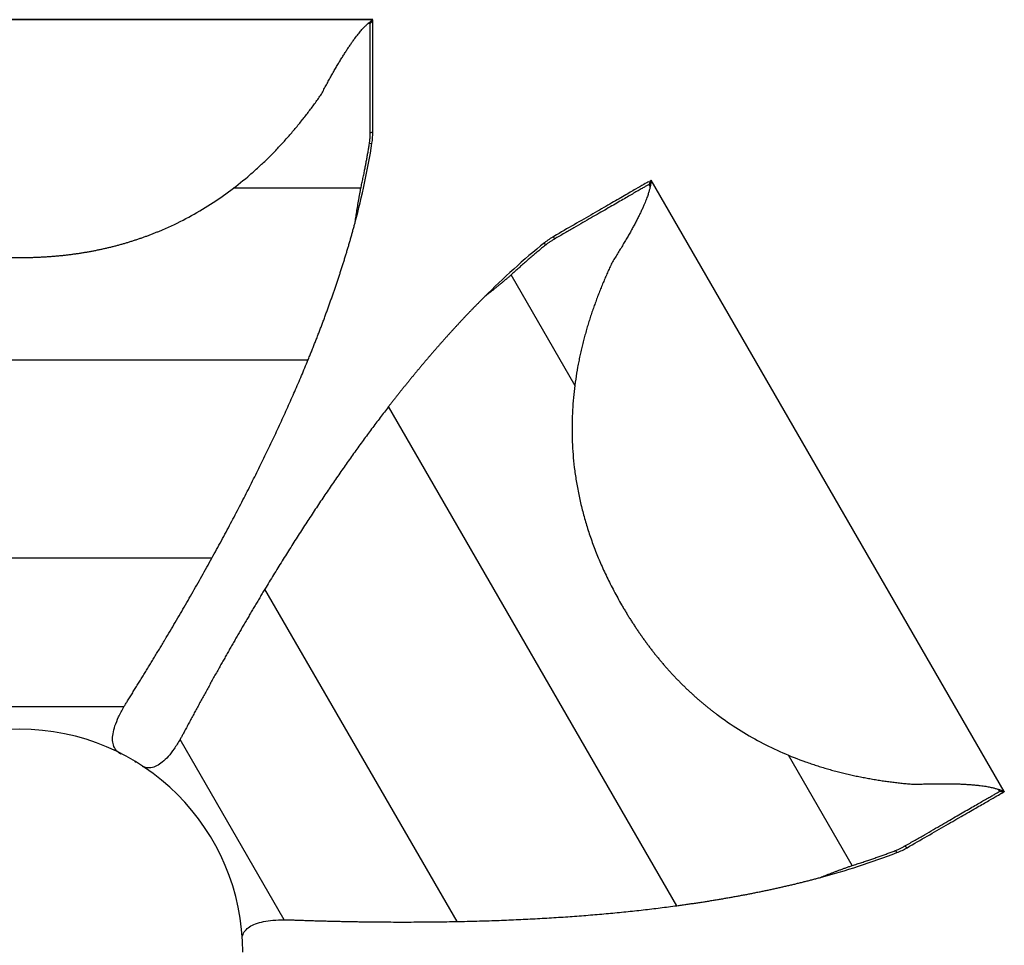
# Paper-space layout '_Superior' of a CAD drawing. Header units: millimetres. Extents: x -205 to 325, y -191 to 311.
# Tile 4 of 4: x 60 to 325, y 62 to 311. Entities that reach past the tile are written whole.
import ezdxf

# ---------------------------------------------------------------- set-up
doc = ezdxf.new("R2010")
doc.units = ezdxf.units.MM

psp = doc.layouts.new('_Superior')

# ---------------------------------------------------------------- linework, layer by layer
at = {"color": 7, "linetype": 'Continuous', "lineweight": 25}
for p, q in [((155, 310.98), (-35, 310.98)), ((155, 310.96), (-35, 310.96)), ((154.3, 309.96), (153.7, 309.96)), ((154.3, 309.96), (155, 310.66)), ((155, 310.66), (154.99, 310.95)), ((154.3, 280.52), (155, 280.78)), ((154.07, 277.61), (154.76, 277.72)), ((229.58, 267.6), (229.32, 266.65)), ((229.58, 267.6), (229.84, 267.75)), ((324.84, 103.21), (229.84, 267.75)), ((324.85, 103.22), (229.85, 267.76)), ((151.76, 265.59), (117.44, 265.59)), ((229.62, 266.13), (229.32, 266.65)), ((203.83, 251.93), (203.7, 252.66)), ((201.42, 250.27), (201.17, 250.93)), ((209.38, 212.45), (192.17, 242.26)), ((137.55, 219.35), (-17.55, 219.35)), ((236.78, 72.52), (159.23, 206.83)), ((111.67, 166.01), (8.33, 166.01)), ((177.64, 68.26), (125.97, 157.75)), ((88.03, 126), (31.97, 126)), ((131.17, 68.73), (103.14, 117.27)), ((91.32, 111.09), (90.97, 111.36)), ((283.93, 83.33), (266.77, 113.05)), ((323.62, 103.31), (323.32, 103.83)), ((323.62, 103.31), (324.58, 103.06)), ((324.58, 103.06), (324.82, 103.21)), ((324.84, 103.21), (324.81, 103.19)), ((298.13, 88.6), (298.7, 88.12)), ((295.49, 87.34), (295.93, 86.79))]:
    psp.add_line(p, q, dxfattribs=at)
psp.add_arc((60, 60), 60, 0, 180, dxfattribs=at)
for points, knots in [([(141.17, 290.96), (141.29, 291.17), (141.51, 291.6), (141.85, 292.24), (142.18, 292.87), (142.52, 293.48), (142.85, 294.09), (143.17, 294.69), (143.5, 295.28), (143.82, 295.86), (144.14, 296.43), (144.46, 297), (144.78, 297.55), (145.1, 298.1), (145.41, 298.63), (145.72, 299.16), (146.03, 299.67), (146.33, 300.18), (146.64, 300.68), (146.94, 301.16), (147.24, 301.64), (147.54, 302.11), (147.83, 302.57), (148.13, 303.02), (148.42, 303.46), (148.71, 303.89), (149, 304.31), (149.28, 304.72), (149.56, 305.12), (149.84, 305.51), (150.35, 306.2), (151.04, 307.09), (151.86, 308.08), (152.56, 308.85), (153.09, 309.38), (153.48, 309.76), (153.77, 310.02), (154.03, 310.24), (154.26, 310.43), (154.45, 310.59), (154.62, 310.71), (154.76, 310.8), (154.87, 310.87), (154.95, 310.92), (154.98, 310.94), (154.99, 310.95)], [0, 0, 0, 0, 0.0208121, 0.0415066, 0.0620863, 0.0825539, 0.1029121, 0.1231639, 0.143312, 0.1633595, 0.1833094, 0.2031648, 0.2229286, 0.2426041, 0.2621943, 0.2817027, 0.3011325, 0.3204872, 0.3397705, 0.358986, 0.3781375, 0.3972289, 0.4162641, 0.4352472, 0.4541822, 0.4730734, 0.4919251, 0.5107425, 0.5295317, 0.5482993, 0.567052, 0.6314131, 0.6896537, 0.741684, 0.7873123, 0.813888, 0.8393402, 0.8636549, 0.8868095, 0.9087783, 0.9295471, 0.9490928, 0.9673805, 0.9843661, 1, 1, 1, 1]), ([(154.3, 280.52), (154.3, 281.6), (154.3, 282.64), (154.3, 284.66), (154.3, 287.6), (154.3, 292.07), (154.3, 295.22), (154.3, 298.19), (154.3, 300.96), (154.3, 303.9), (154.3, 305.4), (154.3, 306.34), (154.3, 306.78), (154.3, 307.59), (154.3, 307.96), (154.3, 308.62), (154.3, 308.92), (154.3, 309.66), (154.3, 309.96), (154.3, 309.96)], [0, 0, 0, 0, 0.0625, 0.0625, 0.125, 0.25, 0.375, 0.375, 0.5, 0.625, 0.6875, 0.6875, 0.75, 0.75, 0.8125, 0.8125, 0.875, 0.875, 1, 1, 1, 1]), ([(155, 280.78), (155, 285.04), (155, 289.18), (155, 294.76), (155, 296.52), (155, 299.76), (155, 301.26), (155, 303.93), (155, 305.11), (155, 307.14), (155, 307.99), (155, 309.34), (155, 309.84), (155, 310.5), (155, 310.66), (155, 310.66)], [0, 0, 0, 0, 0.25, 0.25, 0.375, 0.375, 0.5, 0.5, 0.625, 0.625, 0.75, 0.75, 0.875, 0.875, 1, 1, 1, 1]), ([(-21.17, 290.96), (-21.04, 290.77), (-20.77, 290.38), (-20.36, 289.8), (-19.95, 289.22), (-19.53, 288.63), (-19.11, 288.05), (-18.68, 287.47), (-18.25, 286.89), (-17.81, 286.31), (-17.37, 285.73), (-16.92, 285.15), (-16.47, 284.58), (-16.02, 284), (-15.55, 283.42), (-15.09, 282.85), (-14.62, 282.28), (-14.14, 281.7), (-13.66, 281.13), (-13.18, 280.57), (-12.69, 280), (-12.2, 279.43), (-11.7, 278.87), (-11.19, 278.31), (-10.69, 277.75), (-10.17, 277.2), (-9.66, 276.64), (-9.13, 276.09), (-8.61, 275.55), (-8.07, 275), (-7.54, 274.46), (-7, 273.92), (-6.45, 273.38), (-5.9, 272.85), (-5.34, 272.32), (-4.78, 271.79), (-4.22, 271.27), (-3.65, 270.75), (-3.07, 270.24), (-2.5, 269.72), (-1.91, 269.22), (0.15, 267.45), (3.83, 264.54), (9.39, 260.75), (15.32, 257.33), (20.02, 255.09), (23.28, 253.73), (24.99, 253.06), (26.73, 252.42), (28.49, 251.82), (30.28, 251.24), (32.08, 250.7), (33.92, 250.2), (35.78, 249.72), (37.66, 249.29), (39.57, 248.89), (41.5, 248.52), (43.46, 248.2), (45.44, 247.91), (47.45, 247.65), (49.48, 247.44), (51.54, 247.26), (53.62, 247.13), (55.73, 247.03), (57.86, 246.97), (59.29, 246.96), (60, 246.96)], [0, 0, 0, 0, 0.008241, 0.016464, 0.024671, 0.032863, 0.04104, 0.049203, 0.057353, 0.065491, 0.073616, 0.081731, 0.089836, 0.09793, 0.106016, 0.114093, 0.122162, 0.130223, 0.138278, 0.146326, 0.154368, 0.162404, 0.170436, 0.178462, 0.186485, 0.194503, 0.202518, 0.21053, 0.218539, 0.226546, 0.23455, 0.242553, 0.250554, 0.258554, 0.266553, 0.274551, 0.282549, 0.290548, 0.298546, 0.306546, 0.314546, 0.322548, 0.390579, 0.459232, 0.528753, 0.599426, 0.617997, 0.636681, 0.655484, 0.674413, 0.693473, 0.71267, 0.732013, 0.751507, 0.771159, 0.790978, 0.810971, 0.831144, 0.851507, 0.872066, 0.892831, 0.913808, 0.935006, 0.956432, 0.978094, 1, 1, 1, 1]), ([(60, 246.96), (60.37, 246.96), (61.08, 246.96), (62.16, 246.98), (63.23, 247), (64.29, 247.04), (65.35, 247.08), (66.4, 247.13), (67.44, 247.2), (68.48, 247.27), (69.51, 247.35), (70.54, 247.45), (71.56, 247.55), (72.57, 247.66), (73.58, 247.78), (74.58, 247.91), (75.57, 248.05), (76.56, 248.2), (77.55, 248.36), (78.52, 248.53), (79.49, 248.71), (80.46, 248.89), (81.41, 249.09), (82.37, 249.29), (83.31, 249.51), (84.25, 249.73), (85.18, 249.96), (86.11, 250.2), (87.03, 250.45), (87.95, 250.71), (88.85, 250.98), (89.76, 251.25), (90.65, 251.54), (91.54, 251.83), (92.43, 252.13), (93.3, 252.43), (94.17, 252.75), (95.04, 253.07), (95.9, 253.41), (96.75, 253.75), (97.6, 254.09), (100.29, 255.23), (104.71, 257.33), (110.63, 260.75), (116.18, 264.53), (120.06, 267.61), (122.5, 269.71), (123.65, 270.74), (124.79, 271.78), (125.9, 272.84), (127, 273.91), (128.08, 274.99), (129.14, 276.08), (130.18, 277.19), (131.2, 278.3), (132.2, 279.43), (133.18, 280.56), (134.15, 281.7), (135.09, 282.84), (136.02, 284), (136.93, 285.15), (137.82, 286.31), (138.69, 287.47), (139.54, 288.63), (140.37, 289.8), (140.91, 290.57), (141.17, 290.96)], [0, 0, 0, 0, 0.0109917, 0.0219215, 0.0327904, 0.0435993, 0.0543491, 0.0650408, 0.0756753, 0.0862536, 0.0967768, 0.1072457, 0.1176615, 0.128025, 0.1383372, 0.1485993, 0.1588121, 0.1689766, 0.1790938, 0.1891648, 0.1991904, 0.2091716, 0.2191095, 0.2290049, 0.2388588, 0.2486721, 0.2584457, 0.2681806, 0.2778776, 0.2875375, 0.2971613, 0.3067499, 0.3163039, 0.3258243, 0.3353119, 0.3447674, 0.3541916, 0.3635854, 0.3729493, 0.3822843, 0.3915909, 0.40087, 0.4714447, 0.5408727, 0.6094377, 0.6773852, 0.6933888, 0.709388, 0.725386, 0.7413853, 0.7573883, 0.7733975, 0.7894154, 0.8054449, 0.8214887, 0.8375499, 0.8536318, 0.8697381, 0.8858724, 0.902039, 0.9182425, 0.9344877, 0.9507801, 0.9671254, 0.9835299, 1, 1, 1, 1]), ([(154.07, 277.61), (154.09, 277.75), (154.13, 278.02), (154.19, 278.44), (154.23, 278.85), (154.26, 279.27), (154.28, 279.69), (154.3, 280.1), (154.3, 280.38), (154.3, 280.52)], [0, 0, 0, 0, 0.141412, 0.283193, 0.42541, 0.568131, 0.711425, 0.855358, 1, 1, 1, 1]), ([(150.27, 256.57), (151.16, 259.93), (152.01, 263.44), (153.54, 270.57), (154.22, 274.19), (154.76, 277.72)], [0, 0, 0, 0, 0.5, 0.5, 1, 1, 1, 1]), ([(151.76, 265.59), (151.81, 265.81), (151.91, 266.26), (152.06, 266.93), (152.2, 267.6), (152.34, 268.27), (152.48, 268.93), (152.65, 269.76), (152.85, 270.76), (153.08, 271.91), (153.29, 273.06), (153.5, 274.2), (153.7, 275.34), (153.89, 276.48), (154.01, 277.23), (154.07, 277.61)], [0, 0, 0, 0, 0.0552784, 0.1104097, 0.1654016, 0.2202638, 0.2750077, 0.3296464, 0.4254224, 0.5210076, 0.6165091, 0.7120463, 0.8077486, 0.9037185, 1, 1, 1, 1]), ([(229.83, 267.74), (229.83, 267.73), (229.83, 267.71), (229.83, 267.67), (229.83, 267.63), (229.83, 267.57), (229.82, 267.5), (229.82, 267.42), (229.81, 267.32), (229.8, 267.22), (229.79, 267.1), (229.77, 266.97), (229.75, 266.83), (229.72, 266.67), (229.69, 266.5), (229.66, 266.32), (229.62, 266.12), (229.57, 265.91), (229.52, 265.69), (229.42, 265.29), (229.24, 264.63), (228.93, 263.64), (228.49, 262.43), (228, 261.24), (227.51, 260.13), (227.07, 259.2), (226.6, 258.24), (226.1, 257.25), (225.57, 256.23), (225.01, 255.18), (224.42, 254.1), (223.79, 252.99), (223.14, 251.86), (222.46, 250.7), (221.75, 249.51), (221, 248.29), (220.23, 247.05), (219.7, 246.2), (219.43, 245.78)], [0, 0, 0, 0, 0.008449, 0.017311, 0.026576, 0.036236, 0.046284, 0.056712, 0.067514, 0.078684, 0.090217, 0.102111, 0.114363, 0.12697, 0.13993, 0.153237, 0.166887, 0.180877, 0.195205, 0.20987, 0.255635, 0.307917, 0.366518, 0.431342, 0.470306, 0.509364, 0.548573, 0.587975, 0.627607, 0.667506, 0.707704, 0.748234, 0.789128, 0.830412, 0.872115, 0.914263, 0.956884, 1, 1, 1, 1]), ([(150.27, 256.57), (150.3, 256.82), (150.37, 257.32), (150.48, 258.08), (150.6, 258.85), (150.72, 259.64), (150.85, 260.45), (150.98, 261.27), (151.12, 262.1), (151.27, 262.95), (151.43, 263.82), (151.59, 264.7), (151.7, 265.29), (151.76, 265.59)], [0, 0, 0, 0, 0.082375, 0.166387, 0.252056, 0.339404, 0.428453, 0.519229, 0.611757, 0.706067, 0.802189, 0.900155, 1, 1, 1, 1]), ([(229.27, 267.43), (229.24, 267.41), (229.09, 267.32), (227.93, 266.65), (225.78, 265.41), (222.7, 263.63), (218.84, 261.41), (214.3, 258.78), (209.25, 255.87), (205.54, 253.73), (203.7, 252.66)], [0, 0, 0, 0, 0.036489, 0.167393, 0.302572, 0.441113, 0.581719, 0.722796, 0.862771, 1, 1, 1, 1]), ([(229.32, 266.65), (229.32, 266.65), (229.06, 266.5), (228.42, 266.12), (228.16, 265.98), (227.59, 265.65), (227.27, 265.46), (226.57, 265.06), (226.19, 264.84), (225.37, 264.37), (224.07, 263.61), (221.53, 262.15), (219.13, 260.76), (216.56, 259.28), (213.83, 257.7), (209.96, 255.47), (207.41, 254), (205.66, 252.99), (204.76, 252.46), (203.83, 251.93)], [0, 0, 0, 0, 0.125, 0.125, 0.1875, 0.1875, 0.25, 0.25, 0.3125, 0.3125, 0.375, 0.5, 0.625, 0.625, 0.75, 0.875, 0.9375, 0.9375, 1, 1, 1, 1]), ([(137.55, 219.35), (137.7, 219.72), (138, 220.47), (138.46, 221.59), (138.9, 222.7), (139.34, 223.81), (139.78, 224.92), (140.21, 226.03), (140.63, 227.13), (141.05, 228.22), (141.47, 229.32), (141.87, 230.41), (142.28, 231.5), (142.67, 232.58), (143.06, 233.66), (143.45, 234.74), (143.83, 235.81), (144.2, 236.88), (144.57, 237.95), (144.94, 239.01), (145.29, 240.07), (145.65, 241.13), (145.99, 242.18), (146.33, 243.23), (146.67, 244.28), (147, 245.32), (147.33, 246.36), (147.64, 247.39), (147.96, 248.43), (148.27, 249.46), (148.57, 250.48), (148.87, 251.5), (149.16, 252.52), (149.44, 253.54), (149.72, 254.55), (150, 255.56), (150.18, 256.23), (150.27, 256.57)], [0, 0, 0, 0, 0.032257, 0.06427, 0.09604, 0.12757, 0.158861, 0.189915, 0.220735, 0.251323, 0.281681, 0.311812, 0.341719, 0.371403, 0.400867, 0.430115, 0.45915, 0.487973, 0.516589, 0.545, 0.573209, 0.60122, 0.629036, 0.65666, 0.684095, 0.711345, 0.738414, 0.765304, 0.79202, 0.818567, 0.844947, 0.871167, 0.897229, 0.923138, 0.9489, 0.974519, 1, 1, 1, 1]), ([(203.83, 251.93), (203.71, 251.86), (203.47, 251.72), (203.11, 251.49), (202.76, 251.27), (202.42, 251.03), (202.08, 250.79), (201.75, 250.54), (201.53, 250.36), (201.42, 250.27)], [0, 0, 0, 0, 0.14464, 0.288572, 0.431865, 0.574586, 0.716804, 0.858586, 1, 1, 1, 1]), ([(201.42, 250.27), (201.25, 250.14), (200.91, 249.86), (200.39, 249.44), (199.88, 249.02), (199.37, 248.59), (198.85, 248.16), (198.34, 247.73), (197.83, 247.29), (197.32, 246.85), (196.8, 246.41), (196.29, 245.96), (195.78, 245.51), (195.26, 245.06), (194.75, 244.6), (194.23, 244.14), (193.72, 243.68), (193.2, 243.21), (192.68, 242.74), (192.34, 242.42), (192.17, 242.26)], [0, 0, 0, 0, 0.055588, 0.111082, 0.166491, 0.221822, 0.277087, 0.332309, 0.387516, 0.442732, 0.497981, 0.553286, 0.608668, 0.664149, 0.719745, 0.775475, 0.831353, 0.887392, 0.943605, 1, 1, 1, 1]), ([(219.43, 245.78), (219.33, 245.57), (219.13, 245.14), (218.83, 244.5), (218.53, 243.85), (218.24, 243.19), (217.95, 242.54), (217.66, 241.88), (217.37, 241.21), (217.09, 240.54), (216.8, 239.87), (216.53, 239.19), (216.25, 238.51), (215.98, 237.83), (215.71, 237.14), (215.45, 236.45), (215.19, 235.76), (214.93, 235.06), (214.68, 234.36), (214.43, 233.66), (214.18, 232.95), (213.94, 232.24), (213.7, 231.53), (213.47, 230.81), (213.24, 230.09), (213.01, 229.37), (212.79, 228.65), (212.58, 227.92), (212.36, 227.19), (212.16, 226.45), (211.96, 225.72), (211.76, 224.98), (211.57, 224.24), (211.38, 223.49), (211.2, 222.75), (211.03, 222), (210.86, 221.25), (210.69, 220.5), (210.53, 219.74), (210.38, 218.98), (210.23, 218.23), (209.73, 215.56), (209.05, 210.91), (208.55, 204.2), (208.55, 197.36), (208.96, 192.17), (209.42, 188.66), (209.7, 186.85), (210.01, 185.03), (210.36, 183.2), (210.76, 181.36), (211.2, 179.53), (211.67, 177.68), (212.19, 175.84), (212.76, 173.99), (213.37, 172.14), (214.02, 170.28), (214.71, 168.42), (215.45, 166.56), (216.24, 164.69), (217.07, 162.83), (217.95, 160.96), (218.87, 159.09), (219.84, 157.22), (220.85, 155.34), (221.56, 154.1), (221.91, 153.48)], [0, 0, 0, 0, 0.008241, 0.016464, 0.024671, 0.032863, 0.04104, 0.049203, 0.057353, 0.065491, 0.073616, 0.081731, 0.089836, 0.09793, 0.106016, 0.114093, 0.122162, 0.130223, 0.138278, 0.146326, 0.154368, 0.162404, 0.170436, 0.178462, 0.186485, 0.194503, 0.202518, 0.21053, 0.218539, 0.226546, 0.23455, 0.242553, 0.250554, 0.258554, 0.266553, 0.274551, 0.282549, 0.290548, 0.298546, 0.306546, 0.314546, 0.322548, 0.390579, 0.459232, 0.528753, 0.599426, 0.617997, 0.636681, 0.655484, 0.674413, 0.693473, 0.71267, 0.732013, 0.751507, 0.771159, 0.790978, 0.810971, 0.831144, 0.851507, 0.872066, 0.892831, 0.913808, 0.935006, 0.956432, 0.978094, 1, 1, 1, 1]), ([(192.17, 242.26), (191.96, 242.08), (191.53, 241.71), (190.91, 241.18), (190.29, 240.66), (189.68, 240.14), (189.07, 239.64), (188.48, 239.15), (187.9, 238.68), (187.32, 238.21), (186.75, 237.76), (186.19, 237.31), (185.64, 236.88), (185.28, 236.6), (185.1, 236.46)], [0, 0, 0, 0, 0.091983, 0.182313, 0.271016, 0.35812, 0.443648, 0.527624, 0.61007, 0.691005, 0.770448, 0.848418, 0.92493, 1, 1, 1, 1]), ([(185.1, 236.46), (184.91, 236.27), (184.54, 235.9), (183.98, 235.33), (183.42, 234.77), (182.86, 234.2), (182.29, 233.62), (181.73, 233.04), (181.17, 232.46), (180.61, 231.88), (180.05, 231.29), (179.49, 230.69), (178.93, 230.1), (178.37, 229.5), (177.81, 228.89), (177.25, 228.28), (176.69, 227.67), (176.12, 227.06), (175.56, 226.44), (175, 225.81), (174.44, 225.19), (173.88, 224.55), (173.32, 223.92), (172.75, 223.28), (172.19, 222.64), (171.63, 221.99), (171.07, 221.34), (170.5, 220.69), (169.94, 220.03), (169.38, 219.37), (168.82, 218.71), (168.25, 218.04), (167.69, 217.37), (167.13, 216.69), (166.56, 216.01), (166, 215.33), (165.43, 214.64), (164.87, 213.95), (164.31, 213.26), (163.74, 212.56), (163.18, 211.85), (162.61, 211.15), (162.05, 210.44), (161.49, 209.72), (160.92, 209.01), (160.36, 208.29), (159.79, 207.56), (159.42, 207.08), (159.23, 206.83)], [0, 0, 0, 0, 0.019378, 0.038835, 0.058374, 0.077996, 0.097703, 0.117498, 0.137383, 0.15736, 0.177429, 0.197595, 0.217858, 0.23822, 0.258683, 0.279248, 0.299918, 0.320694, 0.341577, 0.362569, 0.383672, 0.404886, 0.426214, 0.447656, 0.469215, 0.490891, 0.512685, 0.5346, 0.556637, 0.578796, 0.60108, 0.623489, 0.646024, 0.668688, 0.69148, 0.714402, 0.737456, 0.760642, 0.783962, 0.807416, 0.831005, 0.854731, 0.878594, 0.902595, 0.926736, 0.951016, 0.975437, 1, 1, 1, 1]), ([(111.67, 166.01), (112.1, 166.79), (112.96, 168.36), (114.24, 170.71), (115.5, 173.05), (116.74, 175.38), (117.96, 177.69), (119.16, 179.99), (120.34, 182.28), (121.51, 184.56), (122.65, 186.82), (123.78, 189.08), (124.89, 191.32), (125.97, 193.55), (127.04, 195.76), (128.09, 197.97), (129.12, 200.16), (130.14, 202.34), (131.13, 204.51), (132.1, 206.66), (133.06, 208.81), (133.99, 210.94), (134.91, 213.06), (135.81, 215.17), (136.69, 217.26), (137.26, 218.66), (137.55, 219.35)], [0, 0, 0, 0, 0.045255, 0.090193, 0.134813, 0.179118, 0.223107, 0.266782, 0.310142, 0.353189, 0.395923, 0.438346, 0.480458, 0.522259, 0.563752, 0.604935, 0.645811, 0.68638, 0.726643, 0.766601, 0.806256, 0.845607, 0.884656, 0.923403, 0.961851, 1, 1, 1, 1]), ([(159.23, 206.83), (158.85, 206.34), (158.09, 205.35), (156.95, 203.86), (155.81, 202.36), (154.67, 200.83), (153.53, 199.29), (152.39, 197.74), (151.25, 196.17), (150.11, 194.59), (148.97, 192.99), (147.82, 191.37), (146.68, 189.74), (145.53, 188.09), (144.39, 186.43), (143.24, 184.75), (142.1, 183.06), (140.95, 181.35), (139.8, 179.63), (138.65, 177.89), (137.5, 176.14), (136.35, 174.37), (135.2, 172.58), (134.05, 170.78), (132.9, 168.96), (131.74, 167.13), (130.59, 165.29), (129.44, 163.42), (128.28, 161.55), (127.12, 159.65), (126.36, 158.38), (125.97, 157.75)], [0, 0, 0, 0, 0.03155, 0.063305, 0.095265, 0.127431, 0.159803, 0.192382, 0.225169, 0.258164, 0.291368, 0.324781, 0.358403, 0.392236, 0.426279, 0.460534, 0.495, 0.529679, 0.56457, 0.599674, 0.634991, 0.670522, 0.706268, 0.742229, 0.778404, 0.814796, 0.851403, 0.888227, 0.925267, 0.962525, 1, 1, 1, 1]), ([(89, 127.61), (89.12, 127.8), (89.35, 128.17), (89.69, 128.72), (90.04, 129.28), (90.39, 129.84), (90.74, 130.4), (91.09, 130.97), (91.45, 131.54), (91.8, 132.11), (92.15, 132.68), (92.51, 133.25), (92.86, 133.83), (93.22, 134.41), (93.58, 134.99), (93.94, 135.58), (94.3, 136.17), (94.66, 136.76), (95.02, 137.35), (95.38, 137.95), (95.74, 138.54), (96.11, 139.15), (96.47, 139.75), (96.84, 140.35), (97.2, 140.96), (97.57, 141.58), (97.94, 142.19), (98.31, 142.81), (98.68, 143.43), (99.05, 144.05), (99.77, 145.25), (100.82, 147.02), (102.2, 149.37), (103.58, 151.72), (104.94, 154.09), (106.3, 156.46), (107.66, 158.83), (109, 161.22), (110.34, 163.61), (111.22, 165.2), (111.67, 166.01)], [0, 0, 0, 0, 0.014227, 0.028493, 0.042802, 0.057156, 0.071558, 0.086011, 0.100518, 0.115082, 0.129706, 0.14439, 0.159139, 0.173953, 0.188836, 0.203789, 0.218813, 0.23391, 0.249082, 0.26433, 0.279655, 0.295058, 0.310541, 0.326104, 0.341749, 0.357478, 0.37329, 0.389186, 0.405169, 0.421238, 0.437395, 0.498113, 0.559232, 0.620781, 0.682781, 0.745251, 0.808202, 0.871644, 0.935577, 1, 1, 1, 1]), ([(125.97, 157.75), (125.73, 157.36), (125.26, 156.57), (124.56, 155.4), (123.86, 154.22), (123.16, 153.05), (122.46, 151.87), (121.77, 150.69), (121.08, 149.51), (120.39, 148.33), (119.7, 147.16), (119.02, 145.98), (118.34, 144.8), (117.66, 143.61), (116.98, 142.43), (116.31, 141.25), (115.64, 140.07), (114.97, 138.88), (114.3, 137.7), (113.61, 136.47), (112.9, 135.2), (112.17, 133.9), (111.46, 132.6), (110.75, 131.31), (110.04, 130.03), (109.35, 128.76), (108.66, 127.5), (107.98, 126.25), (107.31, 125.01), (106.64, 123.77), (105.99, 122.55), (105.34, 121.33), (104.69, 120.12), (104.27, 119.32), (104.05, 118.92)], [0, 0, 0, 0, 0.032221, 0.064322, 0.0963, 0.128156, 0.15989, 0.191502, 0.222991, 0.25436, 0.285609, 0.316739, 0.347752, 0.37865, 0.409436, 0.440112, 0.470682, 0.501148, 0.531514, 0.561783, 0.595218, 0.62828, 0.660978, 0.693321, 0.725317, 0.756979, 0.788317, 0.819343, 0.850073, 0.880525, 0.91072, 0.940681, 0.970432, 1, 1, 1, 1]), ([(221.91, 153.48), (222.09, 153.16), (222.46, 152.54), (223.01, 151.62), (223.56, 150.7), (224.12, 149.8), (224.69, 148.91), (225.26, 148.03), (225.84, 147.15), (226.42, 146.29), (227.01, 145.44), (227.6, 144.6), (228.2, 143.76), (228.8, 142.94), (229.41, 142.13), (230.03, 141.33), (230.64, 140.54), (231.27, 139.76), (231.9, 138.99), (232.53, 138.22), (233.17, 137.47), (233.81, 136.73), (234.46, 136), (235.12, 135.28), (235.77, 134.57), (236.44, 133.86), (237.1, 133.17), (237.78, 132.49), (238.45, 131.82), (239.13, 131.15), (239.82, 130.5), (240.51, 129.86), (241.2, 129.22), (241.9, 128.6), (242.6, 127.98), (243.31, 127.38), (244.01, 126.78), (244.73, 126.19), (245.44, 125.61), (246.16, 125.04), (246.89, 124.49), (249.22, 122.72), (253.25, 119.95), (259.16, 116.53), (265.22, 113.61), (269.82, 111.79), (272.87, 110.73), (274.33, 110.24), (275.8, 109.78), (277.28, 109.34), (278.75, 108.93), (280.23, 108.54), (281.7, 108.17), (283.18, 107.82), (284.66, 107.49), (286.13, 107.19), (287.6, 106.9), (289.07, 106.64), (290.54, 106.39), (292, 106.16), (293.45, 105.95), (294.9, 105.76), (296.34, 105.59), (297.77, 105.44), (299.2, 105.3), (300.13, 105.22), (300.6, 105.18)], [0, 0, 0, 0, 0.010992, 0.021922, 0.03279, 0.043599, 0.054349, 0.065041, 0.075675, 0.086254, 0.096777, 0.107246, 0.117661, 0.128025, 0.138337, 0.148599, 0.158812, 0.168977, 0.179094, 0.189165, 0.19919, 0.209172, 0.21911, 0.229005, 0.238859, 0.248672, 0.258446, 0.268181, 0.277878, 0.287538, 0.297161, 0.30675, 0.316304, 0.325824, 0.335312, 0.344767, 0.354192, 0.363585, 0.372949, 0.382284, 0.391591, 0.40087, 0.471445, 0.540873, 0.609438, 0.677385, 0.693389, 0.709388, 0.725386, 0.741385, 0.757388, 0.773397, 0.789415, 0.805445, 0.821489, 0.83755, 0.853632, 0.869738, 0.885872, 0.902039, 0.918243, 0.934488, 0.95078, 0.967125, 0.98353, 1, 1, 1, 1]), ([(88.03, 126), (88.11, 126.13), (88.26, 126.4), (88.5, 126.8), (88.75, 127.2), (88.91, 127.47), (89, 127.61)], [0, 0, 0, 0, 0.242974, 0.49061, 0.74294, 1, 1, 1, 1]), ([(87.17, 113.31), (86.8, 113.57), (86.02, 114.1), (85.25, 115.41), (84.91, 117.02), (85.06, 118.9), (85.63, 121.04), (86.63, 123.46), (87.54, 125.11), (88.03, 126)], [0, 0, 0, 0, 0.0952171, 0.2002946, 0.3126747, 0.443098, 0.5986106, 0.7834107, 1, 1, 1, 1]), ([(103.14, 117.27), (102.62, 116.41), (101.64, 114.79), (100.05, 112.72), (98.49, 111.15), (96.93, 110.09), (95.36, 109.57), (94.01, 109.56), (93.3, 109.89), (93.04, 110.01)], [0, 0, 0, 0, 0.224366, 0.4158, 0.576896, 0.712002, 0.828417, 0.937267, 1, 1, 1, 1]), ([(104.05, 118.92), (103.98, 118.78), (103.83, 118.5), (103.6, 118.08), (103.37, 117.67), (103.22, 117.41), (103.14, 117.27)], [0, 0, 0, 0, 0.25706, 0.50939, 0.757026, 1, 1, 1, 1]), ([(298.13, 88.59), (299.06, 89.13), (299.96, 89.65), (301.71, 90.66), (304.26, 92.13), (308.13, 94.37), (310.86, 95.95), (313.43, 97.43), (315.83, 98.81), (318.37, 100.28), (319.67, 101.03), (320.49, 101.5), (320.87, 101.72), (321.57, 102.13), (321.89, 102.31), (322.46, 102.65), (322.72, 102.79), (323.36, 103.16), (323.62, 103.32), (323.62, 103.31)], [0, 0, 0, 0, 0.0625, 0.0625, 0.125, 0.25, 0.375, 0.375, 0.5, 0.625, 0.6875, 0.6875, 0.75, 0.75, 0.8125, 0.8125, 0.875, 0.875, 1, 1, 1, 1]), ([(300.6, 105.18), (300.85, 105.19), (301.33, 105.21), (302.05, 105.24), (302.76, 105.26), (303.46, 105.28), (304.15, 105.3), (304.84, 105.32), (305.51, 105.33), (306.17, 105.34), (306.83, 105.35), (307.48, 105.35), (308.12, 105.35), (308.74, 105.35), (309.36, 105.35), (309.97, 105.34), (310.58, 105.33), (311.17, 105.32), (311.75, 105.31), (312.32, 105.29), (312.89, 105.27), (313.44, 105.25), (313.99, 105.22), (314.53, 105.19), (315.05, 105.16), (315.57, 105.12), (316.08, 105.08), (316.58, 105.04), (317.07, 105), (317.54, 104.95), (318.39, 104.86), (319.51, 104.71), (320.77, 104.49), (321.79, 104.27), (322.52, 104.08), (323.04, 103.92), (323.41, 103.8), (323.73, 103.69), (324.01, 103.59), (324.24, 103.49), (324.43, 103.41), (324.58, 103.34), (324.69, 103.28), (324.78, 103.23), (324.81, 103.22), (324.82, 103.21)], [0, 0, 0, 0, 0.0208121, 0.0415066, 0.0620863, 0.0825539, 0.1029121, 0.1231639, 0.143312, 0.1633595, 0.1833094, 0.2031648, 0.2229286, 0.2426041, 0.2621943, 0.2817027, 0.3011325, 0.3204872, 0.3397705, 0.358986, 0.3781375, 0.3972289, 0.4162641, 0.4352472, 0.4541822, 0.4730734, 0.4919251, 0.5107425, 0.5295317, 0.5482993, 0.567052, 0.6314131, 0.6896537, 0.741684, 0.7873123, 0.813888, 0.8393402, 0.8636549, 0.8868095, 0.9087783, 0.9295471, 0.9490928, 0.9673805, 0.9843661, 1, 1, 1, 1]), ([(298.7, 88.12), (302.39, 90.25), (305.97, 92.32), (310.81, 95.11), (312.33, 95.99), (315.14, 97.61), (316.43, 98.36), (318.75, 99.69), (319.78, 100.29), (321.53, 101.3), (322.27, 101.72), (323.43, 102.4), (323.87, 102.65), (324.44, 102.98), (324.58, 103.06), (324.58, 103.06)], [0, 0, 0, 0, 0.25, 0.25, 0.375, 0.375, 0.5, 0.5, 0.625, 0.625, 0.75, 0.75, 0.875, 0.875, 1, 1, 1, 1]), ([(295.49, 87.34), (295.62, 87.39), (295.88, 87.49), (296.27, 87.65), (296.65, 87.82), (297.02, 88), (297.4, 88.19), (297.76, 88.39), (298.01, 88.53), (298.13, 88.59)], [0, 0, 0, 0, 0.141412, 0.283193, 0.42541, 0.568131, 0.711425, 0.855358, 1, 1, 1, 1]), ([(275.37, 80.11), (278.72, 81.02), (282.19, 82.03), (289.13, 84.28), (292.6, 85.5), (295.93, 86.79)], [0, 0, 0, 0, 0.5, 0.5, 1, 1, 1, 1]), ([(283.93, 83.33), (284.14, 83.4), (284.58, 83.54), (285.24, 83.74), (285.89, 83.95), (286.54, 84.16), (287.18, 84.37), (287.99, 84.64), (288.95, 84.96), (290.06, 85.35), (291.16, 85.73), (292.26, 86.13), (293.34, 86.52), (294.42, 86.93), (295.14, 87.2), (295.49, 87.34)], [0, 0, 0, 0, 0.055278, 0.11041, 0.165402, 0.220264, 0.275008, 0.329646, 0.425422, 0.521008, 0.616509, 0.712046, 0.807749, 0.903719, 1, 1, 1, 1]), ([(275.37, 80.11), (275.6, 80.2), (276.07, 80.4), (276.78, 80.68), (277.51, 80.97), (278.26, 81.26), (279.02, 81.55), (279.79, 81.84), (280.59, 82.14), (281.4, 82.43), (282.23, 82.73), (283.07, 83.03), (283.64, 83.23), (283.93, 83.33)], [0, 0, 0, 0, 0.082375, 0.166387, 0.252056, 0.339404, 0.428453, 0.519229, 0.611757, 0.706067, 0.802189, 0.900155, 1, 1, 1, 1]), ([(236.78, 72.52), (237.18, 72.57), (237.97, 72.68), (239.17, 72.85), (240.36, 73.02), (241.54, 73.19), (242.72, 73.37), (243.89, 73.55), (245.05, 73.73), (246.21, 73.92), (247.37, 74.11), (248.52, 74.3), (249.66, 74.5), (250.8, 74.69), (251.93, 74.9), (253.05, 75.1), (254.17, 75.31), (255.29, 75.52), (256.39, 75.73), (257.5, 75.95), (258.59, 76.17), (259.69, 76.39), (260.77, 76.62), (261.85, 76.85), (262.92, 77.08), (263.99, 77.31), (265.05, 77.55), (266.11, 77.79), (267.16, 78.04), (268.21, 78.29), (269.25, 78.54), (270.28, 78.79), (271.31, 79.05), (272.33, 79.31), (273.35, 79.57), (274.36, 79.84), (275.03, 80.02), (275.37, 80.11)], [0, 0, 0, 0, 0.032257, 0.06427, 0.09604, 0.12757, 0.158861, 0.189915, 0.220735, 0.251323, 0.281681, 0.311812, 0.341719, 0.371403, 0.400867, 0.430115, 0.45915, 0.487973, 0.516589, 0.545, 0.573209, 0.60122, 0.629036, 0.65666, 0.684095, 0.711345, 0.738414, 0.765304, 0.79202, 0.818567, 0.844947, 0.871167, 0.897229, 0.923138, 0.9489, 0.974519, 1, 1, 1, 1]), ([(177.64, 68.26), (178.53, 68.28), (180.32, 68.31), (183, 68.38), (185.65, 68.46), (188.29, 68.55), (190.9, 68.65), (193.5, 68.76), (196.07, 68.88), (198.63, 69.01), (201.16, 69.15), (203.67, 69.3), (206.17, 69.47), (208.64, 69.64), (211.1, 69.82), (213.53, 70.01), (215.94, 70.22), (218.34, 70.43), (220.71, 70.66), (223.07, 70.89), (225.4, 71.13), (227.71, 71.39), (230.01, 71.65), (232.28, 71.93), (234.54, 72.22), (236.03, 72.42), (236.78, 72.52)], [0, 0, 0, 0, 0.045255, 0.090193, 0.134813, 0.179118, 0.223107, 0.266782, 0.310142, 0.353189, 0.395923, 0.438346, 0.480458, 0.522259, 0.563752, 0.604935, 0.645811, 0.68638, 0.726643, 0.766601, 0.806256, 0.845607, 0.884656, 0.923403, 0.961851, 1, 1, 1, 1]), ([(119.84, 63.7), (119.87, 63.96), (119.94, 64.7), (120.61, 65.84), (121.84, 66.94), (123.54, 67.75), (125.68, 68.32), (128.27, 68.67), (130.16, 68.71), (131.17, 68.73)], [0, 0, 0, 0, 0.05608, 0.165703, 0.282944, 0.419009, 0.581248, 0.774042, 1, 1, 1, 1]), ([(131.17, 68.73), (131.32, 68.72), (131.63, 68.72), (132.1, 68.72), (132.57, 68.71), (132.89, 68.7), (133.05, 68.69)], [0, 0, 0, 0, 0.2429744, 0.49061, 0.7429403, 1, 1, 1, 1]), ([(133.05, 68.69), (133.27, 68.68), (133.71, 68.67), (134.36, 68.64), (135.02, 68.62), (135.68, 68.6), (136.34, 68.58), (137.01, 68.56), (137.68, 68.54), (138.35, 68.51), (139.02, 68.49), (139.69, 68.47), (140.37, 68.46), (141.05, 68.44), (141.74, 68.42), (142.42, 68.4), (143.11, 68.38), (143.8, 68.37), (144.5, 68.35), (145.19, 68.33), (145.89, 68.32), (146.6, 68.3), (147.3, 68.29), (148.01, 68.27), (148.72, 68.26), (149.43, 68.25), (150.15, 68.24), (150.87, 68.22), (151.59, 68.21), (152.31, 68.2), (153.71, 68.18), (155.77, 68.16), (158.5, 68.14), (161.22, 68.12), (163.95, 68.12), (166.68, 68.13), (169.42, 68.14), (172.16, 68.17), (174.9, 68.21), (176.72, 68.24), (177.64, 68.26)], [0, 0, 0, 0, 0.014227, 0.028493, 0.042802, 0.057156, 0.071558, 0.086011, 0.100518, 0.115082, 0.129706, 0.14439, 0.159139, 0.173953, 0.188836, 0.203789, 0.218813, 0.23391, 0.249082, 0.26433, 0.279655, 0.295058, 0.310541, 0.326104, 0.341749, 0.357478, 0.37329, 0.389186, 0.405169, 0.421238, 0.437395, 0.498113, 0.559232, 0.620781, 0.682781, 0.745251, 0.808202, 0.871644, 0.935577, 1, 1, 1, 1])]:
    psp.add_open_spline(points, degree=3, knots=knots, dxfattribs=at)
for points in [[(154.99, 310.95), (154.99, 310.96), (155, 310.96), (155, 310.96)], [(154.76, 277.72), (154.92, 278.74), (155, 279.76), (155, 280.78)], [(203.7, 252.66), (202.82, 252.15), (201.97, 251.57), (201.17, 250.93)], [(201.17, 250.93), (195.59, 246.45), (190.02, 241.36), (185.1, 236.46)], [(324.82, 103.21), (324.83, 103.21), (324.84, 103.21), (324.84, 103.21)], [(295.93, 86.79), (296.89, 87.16), (297.82, 87.61), (298.7, 88.12)]]:
    psp.add_open_spline(points, degree=3, dxfattribs=at)

doc.saveas('drawing.dxf')
